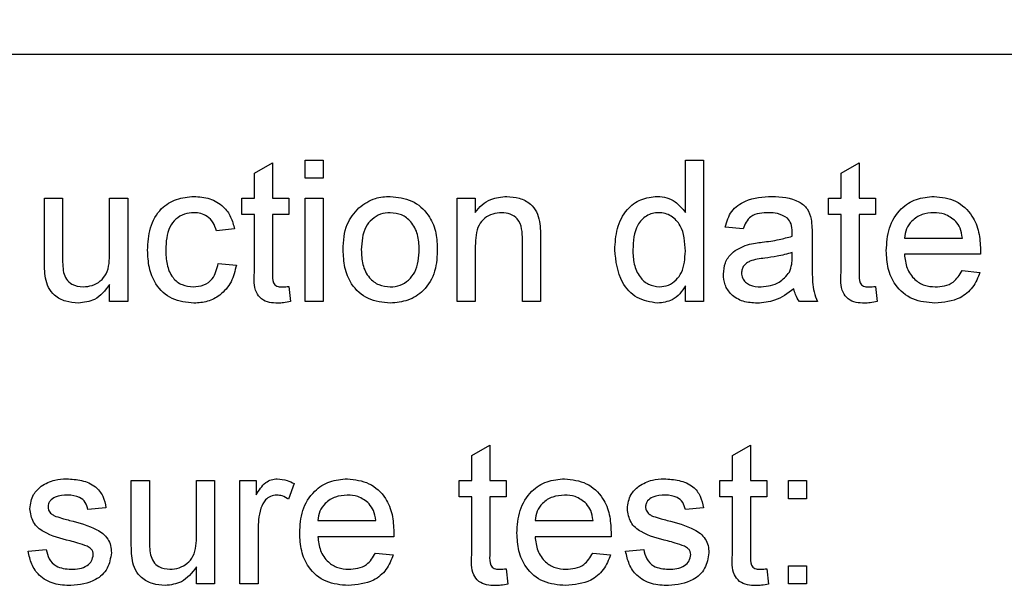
# Paper-space layout 'Blatt5' of a CAD drawing. Header units: millimetres. Extents: x 5 to 418, y 2 to 292.
# Tile 8 of 31: x 214.14 to 223.44, y 117.97 to 123.41. Entities that reach past the tile are written whole.
import ezdxf

# ---------------------------------------------------------------- set-up
doc = ezdxf.new("R2010")
doc.units = ezdxf.units.MM
doc.layers.add('SLD-0', color=7, linetype='Continuous')
doc.styles.add('SLDTEXTSTYLE0', font='TXT', dxfattribs={"width": 0.605})
doc.dimstyles.new('SLDDIMSTYLE6', dxfattribs={"dimtxt": 3.5, "dimasz": 3.302, "dimexe": 0, "dimexo": 0.0625, "dimgap": 0.875, "dimtad": 1, "dimlfac": 1.5, "dimrnd": 1e-09, "dimzin": 12, "dimdsep": 46, "dimtxsty": 'SLDTEXTSTYLE0', "dimsah": 1, "dimcen": 0.09, "dimadec": 0, "dimazin": 3, "dimtfac": 1, "dimtofl": 0, "dimtmove": 0, "dimatfit": 3, "dimfxl": 1, "dimfrac": 2, "dimtolj": 1, "dimtzin": 12, "dimarcsym": 0})

# ---------------------------------------------------------------- blocks, each defined once
blk = doc.blocks.new('_D_33')
at = {"layer": 'SLD-0'}
for p, q in [((149.3561, 124.8874), (149.3561, 82.7528)), ((248.6894, 110.4207), (248.6894, 82.7528)), ((149.3561, 83.7528), (248.6894, 83.7528))]:
    blk.add_line(p, q, dxfattribs=at)
for points in [[(149.3561, 83.7528), (152.6581, 83.2448), (152.6581, 84.2608)], [(248.6894, 83.7528), (245.3874, 84.2608), (245.3874, 83.2448)]]:
    blk.add_solid(points, dxfattribs=at)
at = {"layer": 'SLD-0', "insert": (195.0124, 88.2646), "char_height": 3.5, "attachment_point": 1, "style": 'SLDTEXTSTYLE0'}
blk.add_mtext('149', dxfattribs=at)

psp = doc.layouts.new('Blatt5')

# ---------------------------------------------------------------- linework, layer by layer
at = {"color": 7, "linetype": 'Continuous', "lineweight": 25}
for p, q in [((175.3561, 123.0874), (272.0228, 123.0874)), ((216.3561, 121.9656), (216.527, 122.0628)), ((216.527, 122.0628), (216.527, 121.7284)), ((216.8347, 121.9165), (216.8347, 122.0874)), ((216.8347, 122.0874), (217.0057, 122.0874)), ((217.0057, 122.0874), (217.0057, 121.9165)), ((220.4245, 122.0874), (220.5954, 122.0874)), ((220.4245, 121.5949), (220.4245, 122.0874)), ((220.5954, 122.0874), (220.5954, 120.7541)), ((221.8946, 121.9656), (222.0655, 122.0628)), ((222.0655, 122.0628), (222.0655, 121.7284)), ((216.3561, 121.7284), (216.3561, 121.9656)), ((217.0057, 121.9165), (216.8347, 121.9165)), ((221.8946, 121.7284), (221.8946, 121.9656)), ((214.3732, 121.1277), (214.3732, 121.7284)), ((214.3732, 121.7284), (214.5441, 121.7284)), ((214.5441, 121.7284), (214.5441, 121.1985)), ((214.9886, 121.2167), (214.9886, 121.7284)), ((214.9886, 121.7284), (215.1595, 121.7284)), ((215.1595, 121.7284), (215.1595, 120.7541)), ((216.2364, 121.5746), (216.2364, 121.7284)), ((216.2364, 121.7284), (216.3561, 121.7284)), ((216.527, 121.7284), (216.6809, 121.7284)), ((216.6809, 121.7284), (216.6809, 121.5746)), ((216.8347, 120.7541), (216.8347, 121.7284)), ((216.8347, 121.7284), (217.0057, 121.7284)), ((217.0057, 121.7284), (217.0057, 120.7541)), ((218.2706, 120.7541), (218.2706, 121.7284)), ((218.2706, 121.7284), (218.4416, 121.7284)), ((218.4416, 121.7284), (218.4416, 121.5925)), ((221.7749, 121.5746), (221.7749, 121.7284)), ((221.7749, 121.7284), (221.8946, 121.7284)), ((222.0655, 121.7284), (222.2194, 121.7284)), ((222.2194, 121.7284), (222.2194, 121.5746)), ((216.3561, 121.5746), (216.2364, 121.5746)), ((216.3561, 121.0278), (216.3561, 121.5746)), ((216.6809, 121.5746), (216.527, 121.5746)), ((216.527, 121.5746), (216.527, 121.0217)), ((221.8946, 121.5746), (221.7749, 121.5746)), ((221.8946, 121.0278), (221.8946, 121.5746)), ((222.2194, 121.5746), (222.0655, 121.5746)), ((222.0655, 121.5746), (222.0655, 121.0217)), ((216.1681, 121.4378), (215.9971, 121.4207)), ((220.9715, 121.4378), (220.8006, 121.4549)), ((218.886, 120.7541), (218.886, 121.3358)), ((219.057, 121.3502), (219.057, 120.7541)), ((221.6211, 121.3858), (221.6211, 121.1772)), ((222.4929, 121.3524), (223.0399, 121.3524)), ((218.4416, 121.2765), (218.4416, 120.7541)), ((221.4322, 121.1659), (221.433, 121.2156)), ((223.21, 121.1985), (222.4929, 121.1985)), ((216.0142, 121.113), (216.1852, 121.096)), ((223.038, 121.0447), (223.2055, 121.0276)), ((214.9886, 120.7541), (214.9886, 120.9133)), ((216.6809, 120.8951), (216.698, 120.7517)), ((220.4245, 120.7541), (220.4245, 120.9012)), ((222.2194, 120.8951), (222.2364, 120.7517)), ((215.1595, 120.7541), (214.9886, 120.7541)), ((217.0057, 120.7541), (216.8347, 120.7541)), ((218.4416, 120.7541), (218.2706, 120.7541)), ((219.057, 120.7541), (218.886, 120.7541)), ((220.5954, 120.7541), (220.4245, 120.7541)), ((221.6723, 120.7541), (221.5014, 120.7541)), ((218.4074, 119.2989), (218.5783, 119.3962)), ((218.5783, 119.3962), (218.5783, 119.0618)), ((220.8689, 119.2989), (221.0399, 119.3962)), ((221.0399, 119.3962), (221.0399, 119.0618)), ((218.4074, 119.0618), (218.4074, 119.2989)), ((220.8689, 119.0618), (220.8689, 119.2989)), ((215.1937, 118.4611), (215.1937, 119.0618)), ((215.1937, 119.0618), (215.3647, 119.0618)), ((215.3647, 119.0618), (215.3647, 118.5319)), ((215.8091, 118.55), (215.8091, 119.0618)), ((215.8091, 119.0618), (215.98, 119.0618)), ((215.98, 119.0618), (215.98, 118.0874)), ((216.2194, 118.0874), (216.2194, 119.0618)), ((216.2194, 119.0618), (216.3732, 119.0618)), ((216.3732, 119.0618), (216.3732, 118.9258)), ((216.7322, 119.0332), (216.6788, 118.885)), ((218.2877, 118.9079), (218.2877, 119.0618)), ((218.2877, 119.0618), (218.4074, 119.0618)), ((218.5783, 119.0618), (218.7322, 119.0618)), ((218.7322, 119.0618), (218.7322, 118.9079)), ((220.7493, 118.9079), (220.7493, 119.0618)), ((220.7493, 119.0618), (220.8689, 119.0618)), ((221.0399, 119.0618), (221.1937, 119.0618)), ((221.1937, 119.0618), (221.1937, 118.9079)), ((221.3988, 118.8908), (221.3988, 119.0618)), ((221.3988, 119.0618), (221.5698, 119.0618)), ((221.5698, 119.0618), (221.5698, 118.8908)), ((218.4074, 118.9079), (218.2877, 118.9079)), ((218.4074, 118.3612), (218.4074, 118.9079)), ((218.7322, 118.9079), (218.5783, 118.9079)), ((218.5783, 118.9079), (218.5783, 118.355)), ((220.8689, 118.9079), (220.7493, 118.9079)), ((220.8689, 118.3612), (220.8689, 118.9079)), ((221.1937, 118.9079), (221.0399, 118.9079)), ((221.0399, 118.9079), (221.0399, 118.355)), ((221.5698, 118.8908), (221.3988, 118.8908)), ((214.9544, 118.8054), (214.7835, 118.7883)), ((220.5954, 118.8054), (220.4245, 118.7883)), ((216.9544, 118.6857), (217.5014, 118.6857)), ((219.0057, 118.6857), (219.5527, 118.6857)), ((216.3903, 118.605), (216.3903, 118.0874)), ((217.6715, 118.5319), (216.9544, 118.5319)), ((219.7228, 118.5319), (219.0057, 118.5319)), ((214.2194, 118.3951), (214.3903, 118.4122)), ((217.4995, 118.378), (217.667, 118.3609)), ((219.5508, 118.378), (219.7183, 118.3609)), ((219.8604, 118.3951), (220.0313, 118.4122)), ((221.3988, 118.0874), (221.3988, 118.2583)), ((221.3988, 118.2583), (221.5698, 118.2583)), ((221.5698, 118.2583), (221.5698, 118.0874)), ((215.8091, 118.0874), (215.8091, 118.2466)), ((218.7322, 118.2284), (218.7493, 118.085)), ((221.1937, 118.2284), (221.2108, 118.085)), ((215.98, 118.0874), (215.8091, 118.0874)), ((216.3903, 118.0874), (216.2194, 118.0874)), ((221.5698, 118.0874), (221.3988, 118.0874))]:
    psp.add_line(p, q, dxfattribs=at)
for points, knots in [([(215.3476, 121.2375), (215.3519, 121.3083), (215.3606, 121.4495), (215.4568, 121.6316), (215.6182, 121.7291), (215.7292, 121.74), (215.7848, 121.7455)], [0, 0, 0, 0, 0.280838, 0.55968, 0.779579, 1, 1, 1, 1]), ([(215.7848, 121.7455), (215.8354, 121.7421), (215.9364, 121.7352), (216.061, 121.6601), (216.1387, 121.5534), (216.1583, 121.4764), (216.1681, 121.4378)], [0, 0, 0, 0, 0.280267, 0.559439, 0.779535, 1, 1, 1, 1]), ([(217.3403, 121.6384), (217.3909, 121.6735), (217.4813, 121.7362), (217.5905, 121.7427), (217.6387, 121.7455)], [0, 0, 0, 0, 0.559033, 1, 1, 1, 1]), ([(217.6387, 121.7455), (217.7088, 121.7379), (217.8487, 121.7225), (218.0011, 121.5857), (218.0739, 121.4194), (218.0797, 121.3098), (218.0826, 121.2549)], [0, 0, 0, 0, 0.279556, 0.5586, 0.778991, 1, 1, 1, 1]), ([(218.4416, 121.5925), (218.4616, 121.6182), (218.5016, 121.6697), (218.6028, 121.7331), (218.6869, 121.7408), (218.7383, 121.7455)], [0, 0, 0, 0, 0.280554, 0.560815, 1, 1, 1, 1]), ([(218.7383, 121.7455), (218.7781, 121.7423), (218.8575, 121.7357), (218.9601, 121.6845), (219.0241, 121.6011), (219.0401, 121.5404), (219.0481, 121.51)], [0, 0, 0, 0, 0.280216, 0.559971, 0.779636, 1, 1, 1, 1]), ([(219.7578, 121.2405), (219.7624, 121.3083), (219.7714, 121.4435), (219.856, 121.6189), (220.0011, 121.7276), (220.1078, 121.7396), (220.1611, 121.7455)], [0, 0, 0, 0, 0.280962, 0.56044, 0.780127, 1, 1, 1, 1]), ([(220.1611, 121.7455), (220.1908, 121.7434), (220.25, 121.739), (220.3472, 121.6909), (220.3952, 121.6313), (220.4245, 121.5949)], [0, 0, 0, 0, 0.280563, 0.560896, 1, 1, 1, 1]), ([(220.8006, 121.4549), (220.8162, 121.508), (220.8475, 121.6137), (221.0161, 121.7318), (221.1562, 121.7403), (221.2421, 121.7455)], [0, 0, 0, 0, 0.2804297, 0.5593032, 1, 1, 1, 1]), ([(221.2421, 121.7455), (221.3311, 121.7408), (221.4552, 121.7341), (221.583, 121.6321), (221.6028, 121.5653), (221.6128, 121.5319)], [0, 0, 0, 0, 0.5592531, 0.7791951, 1, 1, 1, 1]), ([(222.3219, 121.233), (222.3262, 121.3053), (222.3346, 121.4494), (222.4425, 121.6272), (222.6021, 121.7312), (222.7155, 121.7408), (222.7722, 121.7455)], [0, 0, 0, 0, 0.280748, 0.559775, 0.779666, 1, 1, 1, 1]), ([(222.7722, 121.7455), (222.843, 121.7373), (222.9843, 121.721), (223.1348, 121.5782), (223.2024, 121.4082), (223.208, 121.2977), (223.2108, 121.2423)], [0, 0, 0, 0, 0.279366, 0.558398, 0.778885, 1, 1, 1, 1]), ([(217.1937, 121.2413), (217.1976, 121.325), (217.2044, 121.4742), (217.2989, 121.5883), (217.3403, 121.6384)], [0, 0, 0, 0, 0.560963, 1, 1, 1, 1]), ([(215.7859, 121.5917), (215.7547, 121.5891), (215.6924, 121.5841), (215.6106, 121.5341), (215.5274, 121.4238), (215.5222, 121.317), (215.5185, 121.2421)], [0, 0, 0, 0, 0.187089, 0.37388, 0.56073, 1, 1, 1, 1]), ([(215.9971, 121.4207), (215.9886, 121.4472), (215.9716, 121.5), (215.9163, 121.5568), (215.8511, 121.5876), (215.8076, 121.5903), (215.7859, 121.5917)], [0, 0, 0, 0, 0.280213, 0.559476, 0.779649, 1, 1, 1, 1]), ([(217.6387, 121.5917), (217.6074, 121.589), (217.5447, 121.5835), (217.463, 121.5328), (217.3766, 121.4245), (217.3696, 121.3171), (217.3647, 121.2418)], [0, 0, 0, 0, 0.187137, 0.374025, 0.561097, 1, 1, 1, 1]), ([(217.9117, 121.2469), (217.9096, 121.2933), (217.9055, 121.3859), (217.8453, 121.504), (217.7481, 121.5798), (217.6751, 121.5877), (217.6387, 121.5917)], [0, 0, 0, 0, 0.281064, 0.560316, 0.780174, 1, 1, 1, 1]), ([(218.6908, 121.5917), (218.6622, 121.5893), (218.605, 121.5846), (218.5276, 121.5436), (218.4459, 121.4452), (218.4434, 121.3461), (218.4416, 121.2765)], [0, 0, 0, 0, 0.187273, 0.374362, 0.56054, 1, 1, 1, 1]), ([(218.886, 121.3358), (218.8858, 121.3703), (218.8852, 121.4389), (218.8502, 121.5334), (218.7721, 121.5844), (218.7179, 121.5893), (218.6908, 121.5917)], [0, 0, 0, 0, 0.28168, 0.559785, 0.779587, 1, 1, 1, 1]), ([(219.0481, 121.51), (219.0513, 121.4802), (219.0569, 121.4271), (219.0569, 121.3737), (219.057, 121.3502)], [0, 0, 0, 0, 0.559791, 1, 1, 1, 1]), ([(220.1723, 121.5917), (220.1523, 121.5902), (220.1122, 121.5874), (220.0383, 121.5543), (219.9387, 121.4467), (219.9328, 121.3231), (219.9288, 121.2407)], [0, 0, 0, 0, 0.125718, 0.25135, 0.501025, 1, 1, 1, 1]), ([(220.4245, 121.2279), (220.4202, 121.3132), (220.4138, 121.4411), (220.3107, 121.5521), (220.2347, 121.5872), (220.1931, 121.5902), (220.1723, 121.5917)], [0, 0, 0, 0, 0.4989652, 0.7486843, 0.8742808, 1, 1, 1, 1]), ([(221.2113, 121.5917), (221.1822, 121.5908), (221.1241, 121.5889), (221.0433, 121.5633), (220.9939, 121.503), (220.979, 121.4596), (220.9715, 121.4378)], [0, 0, 0, 0, 0.2808547, 0.5597509, 0.7794996, 1, 1, 1, 1]), ([(221.389, 121.5401), (221.3581, 121.5579), (221.3029, 121.5898), (221.2394, 121.5911), (221.2113, 121.5917)], [0, 0, 0, 0, 0.557871, 1, 1, 1, 1]), ([(221.433, 121.4093), (221.4324, 121.4366), (221.4314, 121.4852), (221.4019, 121.5234), (221.389, 121.5401)], [0, 0, 0, 0, 0.561903, 1, 1, 1, 1]), ([(221.6128, 121.5319), (221.6157, 121.5047), (221.621, 121.4561), (221.6211, 121.4073), (221.6211, 121.3858)], [0, 0, 0, 0, 0.5598174, 1, 1, 1, 1]), ([(222.7714, 121.5917), (222.7333, 121.5885), (222.657, 121.5821), (222.5651, 121.5229), (222.5067, 121.4416), (222.4975, 121.3821), (222.4929, 121.3524)], [0, 0, 0, 0, 0.28019, 0.559728, 0.779642, 1, 1, 1, 1]), ([(222.9771, 121.51), (222.9431, 121.5368), (222.8823, 121.585), (222.8054, 121.5896), (222.7714, 121.5917)], [0, 0, 0, 0, 0.558512, 1, 1, 1, 1]), ([(223.0399, 121.3524), (223.0354, 121.3849), (223.0275, 121.4429), (222.9925, 121.4895), (222.9771, 121.51)], [0, 0, 0, 0, 0.560674, 1, 1, 1, 1]), ([(221.4322, 121.3695), (221.4324, 121.3769), (221.4326, 121.3902), (221.4329, 121.4034), (221.433, 121.4093)], [0, 0, 0, 0, 0.560023, 1, 1, 1, 1]), ([(221.1504, 121.3134), (221.2038, 121.3201), (221.2991, 121.3321), (221.3916, 121.3581), (221.4322, 121.3695)], [0, 0, 0, 0, 0.560185, 1, 1, 1, 1]), ([(215.7851, 120.737), (215.7142, 120.7444), (215.5728, 120.7591), (215.4214, 120.9013), (215.3553, 121.0718), (215.3501, 121.1822), (215.3476, 121.2375)], [0, 0, 0, 0, 0.279595, 0.558341, 0.778834, 1, 1, 1, 1]), ([(215.5185, 121.2421), (215.5202, 121.1958), (215.5236, 121.1036), (215.572, 120.9798), (215.6696, 120.9021), (215.7427, 120.8946), (215.7792, 120.8908)], [0, 0, 0, 0, 0.281276, 0.560536, 0.78011, 1, 1, 1, 1]), ([(217.6387, 120.737), (217.5672, 120.7446), (217.4243, 120.7597), (217.2691, 120.9011), (217.2019, 121.0737), (217.1964, 121.1853), (217.1937, 121.2413)], [0, 0, 0, 0, 0.279616, 0.558371, 0.778858, 1, 1, 1, 1]), ([(217.3647, 121.2418), (217.3667, 121.1948), (217.3708, 121.101), (217.4283, 120.9792), (217.5278, 120.9028), (217.6017, 120.8948), (217.6387, 120.8908)], [0, 0, 0, 0, 0.281129, 0.560384, 0.780159, 1, 1, 1, 1]), ([(218.0826, 121.2549), (218.0802, 121.1822), (218.0754, 121.0375), (217.9713, 120.8551), (217.8088, 120.754), (217.6954, 120.7427), (217.6387, 120.737)], [0, 0, 0, 0, 0.281033, 0.559513, 0.779602, 1, 1, 1, 1]), ([(217.6387, 120.8908), (217.6703, 120.8936), (217.7336, 120.8992), (217.8151, 120.9522), (217.9008, 121.0624), (217.9072, 121.1708), (217.9117, 121.2469)], [0, 0, 0, 0, 0.187044, 0.373945, 0.560983, 1, 1, 1, 1]), ([(220.1619, 120.737), (220.0948, 120.748), (219.9603, 120.77), (219.7878, 120.9599), (219.7692, 121.1341), (219.7578, 121.2405)], [0, 0, 0, 0, 0.279615, 0.559901, 1, 1, 1, 1]), ([(219.9288, 121.2407), (219.9305, 121.1956), (219.9341, 121.1057), (219.9846, 120.9881), (220.0732, 120.9065), (220.144, 120.896), (220.1793, 120.8908)], [0, 0, 0, 0, 0.281206, 0.560839, 0.780812, 1, 1, 1, 1]), ([(220.1793, 120.8908), (220.2085, 120.894), (220.267, 120.9003), (220.34, 120.9531), (220.4151, 121.0577), (220.4206, 121.1577), (220.4245, 121.2279)], [0, 0, 0, 0, 0.186719, 0.373542, 0.560525, 1, 1, 1, 1]), ([(220.7835, 121.0124), (220.7872, 121.0483), (220.7946, 121.1203), (220.8696, 121.2321), (220.9568, 121.2673), (221.01, 121.2888)], [0, 0, 0, 0, 0.280458, 0.560983, 1, 1, 1, 1]), ([(221.01, 121.2888), (221.036, 121.2945), (221.0825, 121.3048), (221.1297, 121.3108), (221.1504, 121.3134)], [0, 0, 0, 0, 0.559918, 1, 1, 1, 1]), ([(222.7813, 120.737), (222.7093, 120.7435), (222.5654, 120.7564), (222.4045, 120.8925), (222.3307, 121.0642), (222.3249, 121.1767), (222.3219, 121.233)], [0, 0, 0, 0, 0.2799521, 0.5586609, 0.7789943, 1, 1, 1, 1]), ([(223.2108, 121.2423), (223.2107, 121.2341), (223.2105, 121.2195), (223.2102, 121.2049), (223.21, 121.1985)], [0, 0, 0, 0, 0.559999, 1, 1, 1, 1]), ([(214.5441, 121.1985), (214.544, 121.1665), (214.5438, 121.1093), (214.5509, 121.0525), (214.554, 121.0276)], [0, 0, 0, 0, 0.560241, 1, 1, 1, 1]), ([(214.7383, 120.8908), (214.7675, 120.8938), (214.8258, 120.8996), (214.9043, 120.9427), (214.9865, 121.0443), (214.9877, 121.1456), (214.9886, 121.2167)], [0, 0, 0, 0, 0.1871115, 0.3742532, 0.5608343, 1, 1, 1, 1]), ([(221.1758, 121.1625), (221.1271, 121.1573), (221.0662, 121.1509), (221.0016, 121.1165), (220.9756, 121.0908), (220.9578, 121.0582), (220.9555, 121.0341), (220.9544, 121.022)], [0, 0, 0, 0, 0.50028, 0.625326, 0.750269, 0.875147, 1, 1, 1, 1]), ([(221.433, 121.2156), (221.3857, 121.2023), (221.3012, 121.1787), (221.2141, 121.1674), (221.1758, 121.1625)], [0, 0, 0, 0, 0.55976, 1, 1, 1, 1]), ([(221.4069, 121.0308), (221.4157, 121.0553), (221.4315, 121.099), (221.432, 121.1455), (221.4322, 121.1659)], [0, 0, 0, 0, 0.558995, 1, 1, 1, 1]), ([(221.6211, 121.1772), (221.6213, 121.1284), (221.6216, 121.0481), (221.6251, 120.9365), (221.6361, 120.8418), (221.6603, 120.7833), (221.6723, 120.7541)], [0, 0, 0, 0, 0.340206, 0.560339, 0.780175, 1, 1, 1, 1]), ([(222.4929, 121.1985), (222.4981, 121.1543), (222.5087, 121.0663), (222.5801, 120.9606), (222.6795, 120.8996), (222.7492, 120.8938), (222.784, 120.8908)], [0, 0, 0, 0, 0.280633, 0.559687, 0.779661, 1, 1, 1, 1]), ([(214.3828, 120.9744), (214.3794, 121.0029), (214.3732, 121.0539), (214.3732, 121.1052), (214.3732, 121.1277)], [0, 0, 0, 0, 0.559839, 1, 1, 1, 1]), ([(215.7792, 120.8908), (215.8126, 120.894), (215.8794, 120.9003), (215.9813, 120.9753), (216.0017, 121.0608), (216.0142, 121.113)], [0, 0, 0, 0, 0.280899, 0.560906, 1, 1, 1, 1]), ([(216.1852, 121.096), (216.1726, 121.0418), (216.1474, 120.9338), (216.0433, 120.8138), (215.9154, 120.7464), (215.8285, 120.7401), (215.7851, 120.737)], [0, 0, 0, 0, 0.280202, 0.55951, 0.779586, 1, 1, 1, 1]), ([(222.784, 120.8908), (222.8134, 120.8925), (222.8723, 120.8959), (222.9731, 120.9381), (223.0134, 121.0043), (223.038, 121.0447)], [0, 0, 0, 0, 0.281282, 0.561906, 1, 1, 1, 1]), ([(214.6924, 120.737), (214.6526, 120.7406), (214.573, 120.7478), (214.4714, 120.8003), (214.4061, 120.8829), (214.3906, 120.9439), (214.3828, 120.9744)], [0, 0, 0, 0, 0.280286, 0.560186, 0.779607, 1, 1, 1, 1]), ([(214.554, 121.0276), (214.5616, 121.0055), (214.5767, 120.9612), (214.641, 120.9024), (214.7015, 120.8952), (214.7383, 120.8908)], [0, 0, 0, 0, 0.280864, 0.561194, 1, 1, 1, 1]), ([(216.5775, 120.737), (216.5506, 120.7379), (216.497, 120.7399), (216.4199, 120.7709), (216.3462, 120.8687), (216.352, 120.9621), (216.3561, 121.0278)], [0, 0, 0, 0, 0.1874327, 0.3738211, 0.5594622, 1, 1, 1, 1]), ([(216.527, 121.0217), (216.5249, 120.9896), (216.5222, 120.9494), (216.5487, 120.9106), (216.5746, 120.8925), (216.5982, 120.8915), (216.6139, 120.8908)], [0, 0, 0, 0, 0.499596, 0.625239, 0.750354, 1, 1, 1, 1]), ([(221.1024, 120.737), (221.0578, 120.7395), (220.9688, 120.7446), (220.8582, 120.8094), (220.7926, 120.9073), (220.7865, 120.9773), (220.7835, 121.0124)], [0, 0, 0, 0, 0.280815, 0.55969, 0.779696, 1, 1, 1, 1]), ([(220.9544, 121.022), (220.9562, 121.006), (220.9598, 120.974), (220.99, 120.9348), (221.0488, 120.8964), (221.1032, 120.8931), (221.1414, 120.8908)], [0, 0, 0, 0, 0.186565, 0.373467, 0.560613, 1, 1, 1, 1]), ([(221.1414, 120.8908), (221.2015, 120.8983), (221.309, 120.9115), (221.3769, 120.9943), (221.4069, 121.0308)], [0, 0, 0, 0, 0.559758, 1, 1, 1, 1]), ([(222.116, 120.737), (222.0891, 120.7379), (222.0355, 120.7399), (221.9584, 120.7709), (221.8847, 120.8687), (221.8905, 120.9621), (221.8946, 121.0278)], [0, 0, 0, 0, 0.1874327, 0.3738211, 0.5594622, 1, 1, 1, 1]), ([(222.0655, 121.0217), (222.0634, 120.9896), (222.0606, 120.9494), (222.0872, 120.9106), (222.113, 120.8925), (222.1366, 120.8915), (222.1523, 120.8908)], [0, 0, 0, 0, 0.499596, 0.625239, 0.750354, 1, 1, 1, 1]), ([(223.2055, 121.0276), (223.1863, 120.979), (223.1479, 120.882), (222.9987, 120.7577), (222.8637, 120.7448), (222.7813, 120.737)], [0, 0, 0, 0, 0.2806132, 0.5608329, 1, 1, 1, 1]), ([(214.9886, 120.9133), (214.9458, 120.8577), (214.8694, 120.7584), (214.7465, 120.7435), (214.6924, 120.737)], [0, 0, 0, 0, 0.559466, 1, 1, 1, 1]), ([(216.6139, 120.8908), (216.6264, 120.8912), (216.6488, 120.8919), (216.6711, 120.8941), (216.6809, 120.8951)], [0, 0, 0, 0, 0.5599652, 1, 1, 1, 1]), ([(220.4245, 120.9012), (220.4084, 120.8754), (220.3761, 120.8237), (220.2893, 120.7525), (220.2102, 120.7429), (220.1619, 120.737)], [0, 0, 0, 0, 0.281116, 0.561725, 1, 1, 1, 1]), ([(221.4501, 120.8737), (221.3918, 120.8303), (221.2876, 120.7527), (221.159, 120.7418), (221.1024, 120.737)], [0, 0, 0, 0, 0.559971, 1, 1, 1, 1]), ([(221.5014, 120.7541), (221.4878, 120.7748), (221.4636, 120.8117), (221.4542, 120.8548), (221.4501, 120.8737)], [0, 0, 0, 0, 0.559697, 1, 1, 1, 1]), ([(222.1523, 120.8908), (222.1649, 120.8912), (222.1873, 120.8919), (222.2095, 120.8941), (222.2194, 120.8951)], [0, 0, 0, 0, 0.5599652, 1, 1, 1, 1]), ([(216.698, 120.7517), (216.6757, 120.7472), (216.6359, 120.7393), (216.5954, 120.7377), (216.5775, 120.737)], [0, 0, 0, 0, 0.560078, 1, 1, 1, 1]), ([(222.2364, 120.7517), (222.2142, 120.7472), (222.1744, 120.7393), (222.1338, 120.7377), (222.116, 120.737)], [0, 0, 0, 0, 0.560078, 1, 1, 1, 1]), ([(214.2364, 118.7963), (214.2428, 118.8435), (214.2543, 118.9279), (214.3162, 118.9852), (214.3436, 119.0105)], [0, 0, 0, 0, 0.558927, 1, 1, 1, 1]), ([(214.3436, 119.0105), (214.3854, 119.0329), (214.4603, 119.0729), (214.5448, 119.077), (214.5821, 119.0789)], [0, 0, 0, 0, 0.558938, 1, 1, 1, 1]), ([(214.5821, 119.0789), (214.6299, 119.076), (214.7255, 119.0702), (214.8536, 119.0182), (214.9321, 118.9169), (214.947, 118.8426), (214.9544, 118.8054)], [0, 0, 0, 0, 0.2807369, 0.5604275, 0.7794497, 1, 1, 1, 1]), ([(216.3732, 118.9258), (216.3988, 118.9693), (216.4344, 119.0298), (216.5139, 119.0737), (216.5527, 119.0771), (216.5722, 119.0789)], [0, 0, 0, 0, 0.559599, 0.779772, 1, 1, 1, 1]), ([(216.5722, 119.0789), (216.6037, 119.0758), (216.66, 119.0704), (216.7101, 119.0446), (216.7322, 119.0332)], [0, 0, 0, 0, 0.559546, 1, 1, 1, 1]), ([(216.7835, 118.5663), (216.7877, 118.6386), (216.7961, 118.7828), (216.904, 118.9606), (217.0637, 119.0646), (217.177, 119.0741), (217.2338, 119.0789)], [0, 0, 0, 0, 0.280748, 0.559775, 0.779666, 1, 1, 1, 1]), ([(217.2338, 119.0789), (217.3045, 119.0707), (217.4459, 119.0543), (217.5964, 118.9115), (217.6639, 118.7416), (217.6695, 118.631), (217.6723, 118.5757)], [0, 0, 0, 0, 0.279366, 0.558398, 0.778885, 1, 1, 1, 1]), ([(218.8347, 118.5663), (218.839, 118.6386), (218.8474, 118.7828), (218.9553, 118.9606), (219.1149, 119.0646), (219.2283, 119.0741), (219.2851, 119.0789)], [0, 0, 0, 0, 0.280748, 0.559775, 0.779666, 1, 1, 1, 1]), ([(219.2851, 119.0789), (219.3558, 119.0707), (219.4971, 119.0543), (219.6477, 118.9115), (219.7152, 118.7416), (219.7208, 118.631), (219.7236, 118.5757)], [0, 0, 0, 0, 0.279366, 0.558398, 0.778885, 1, 1, 1, 1]), ([(219.8775, 118.7963), (219.8839, 118.8435), (219.8953, 118.9279), (219.9573, 118.9852), (219.9846, 119.0105)], [0, 0, 0, 0, 0.558927, 1, 1, 1, 1]), ([(219.9846, 119.0105), (220.0264, 119.0329), (220.1013, 119.0729), (220.1858, 119.077), (220.2231, 119.0789)], [0, 0, 0, 0, 0.5589377, 1, 1, 1, 1]), ([(220.2231, 119.0789), (220.271, 119.076), (220.3665, 119.0702), (220.4946, 119.0182), (220.5732, 118.9169), (220.588, 118.8426), (220.5954, 118.8054)], [0, 0, 0, 0, 0.280737, 0.560427, 0.77945, 1, 1, 1, 1]), ([(214.5946, 118.925), (214.5532, 118.9241), (214.4911, 118.9226), (214.4322, 118.8791), (214.4102, 118.8442), (214.4083, 118.8238), (214.4074, 118.8136)], [0, 0, 0, 0, 0.49977, 0.749095, 0.874592, 1, 1, 1, 1]), ([(214.7835, 118.7883), (214.7773, 118.8118), (214.7651, 118.8588), (214.6956, 118.918), (214.6329, 118.9224), (214.5946, 118.925)], [0, 0, 0, 0, 0.2803044, 0.560237, 1, 1, 1, 1]), ([(216.5655, 118.925), (216.5461, 118.9226), (216.5072, 118.9179), (216.4487, 118.8751), (216.4288, 118.8286), (216.4167, 118.8003)], [0, 0, 0, 0, 0.2803051, 0.5609106, 1, 1, 1, 1]), ([(216.6788, 118.885), (216.6593, 118.8974), (216.6244, 118.9195), (216.5835, 118.9233), (216.5655, 118.925)], [0, 0, 0, 0, 0.560116, 1, 1, 1, 1]), ([(217.233, 118.925), (217.1948, 118.9218), (217.1186, 118.9155), (217.0267, 118.8562), (216.9682, 118.7749), (216.959, 118.7155), (216.9544, 118.6857)], [0, 0, 0, 0, 0.28019, 0.559728, 0.779642, 1, 1, 1, 1]), ([(217.4386, 118.8433), (217.4047, 118.8702), (217.3438, 118.9183), (217.2669, 118.923), (217.233, 118.925)], [0, 0, 0, 0, 0.558512, 1, 1, 1, 1]), ([(219.2843, 118.925), (219.2461, 118.9218), (219.1699, 118.9155), (219.078, 118.8562), (219.0195, 118.7749), (219.0103, 118.7155), (219.0057, 118.6857)], [0, 0, 0, 0, 0.28019, 0.559728, 0.779642, 1, 1, 1, 1]), ([(219.4899, 118.8433), (219.4559, 118.8702), (219.3951, 118.9183), (219.3182, 118.923), (219.2843, 118.925)], [0, 0, 0, 0, 0.558512, 1, 1, 1, 1]), ([(220.2356, 118.925), (220.1942, 118.9241), (220.1321, 118.9226), (220.0732, 118.8791), (220.0512, 118.8442), (220.0494, 118.8238), (220.0484, 118.8136)], [0, 0, 0, 0, 0.4997698, 0.7490947, 0.8745923, 1, 1, 1, 1]), ([(220.4245, 118.7883), (220.4184, 118.8118), (220.4062, 118.8588), (220.3366, 118.918), (220.2739, 118.9224), (220.2356, 118.925)], [0, 0, 0, 0, 0.280304, 0.560237, 1, 1, 1, 1]), ([(214.4074, 118.8136), (214.4084, 118.8033), (214.4102, 118.7847), (214.4207, 118.7694), (214.4253, 118.7626)], [0, 0, 0, 0, 0.559236, 1, 1, 1, 1]), ([(217.5014, 118.6857), (217.497, 118.7182), (217.489, 118.7763), (217.454, 118.8228), (217.4386, 118.8433)], [0, 0, 0, 0, 0.560674, 1, 1, 1, 1]), ([(219.5527, 118.6857), (219.5482, 118.7182), (219.5403, 118.7763), (219.5053, 118.8228), (219.4899, 118.8433)], [0, 0, 0, 0, 0.560674, 1, 1, 1, 1]), ([(220.0484, 118.8136), (220.0494, 118.8033), (220.0512, 118.7847), (220.0617, 118.7694), (220.0663, 118.7626)], [0, 0, 0, 0, 0.559236, 1, 1, 1, 1]), ([(214.6157, 118.4915), (214.529, 118.5136), (214.4206, 118.5411), (214.3101, 118.6156), (214.2525, 118.6851), (214.2429, 118.7519), (214.2364, 118.7963)], [0, 0, 0, 0, 0.501321, 0.626592, 0.751817, 1, 1, 1, 1]), ([(214.4253, 118.7626), (214.4345, 118.7534), (214.4509, 118.7369), (214.4722, 118.7277), (214.4816, 118.7236)], [0, 0, 0, 0, 0.559084, 1, 1, 1, 1]), ([(214.4816, 118.7236), (214.5057, 118.7163), (214.5486, 118.7032), (214.5919, 118.6914), (214.6109, 118.6862)], [0, 0, 0, 0, 0.559965, 1, 1, 1, 1]), ([(216.4167, 118.8003), (216.4081, 118.7643), (216.3926, 118.7001), (216.391, 118.6341), (216.3903, 118.605)], [0, 0, 0, 0, 0.559888, 1, 1, 1, 1]), ([(220.2567, 118.4915), (220.17, 118.5136), (220.0616, 118.5411), (219.9511, 118.6156), (219.8935, 118.6851), (219.8839, 118.7519), (219.8775, 118.7963)], [0, 0, 0, 0, 0.501321, 0.626592, 0.751817, 1, 1, 1, 1]), ([(220.0663, 118.7626), (220.0755, 118.7534), (220.092, 118.7369), (220.1133, 118.7277), (220.1227, 118.7236)], [0, 0, 0, 0, 0.559084, 1, 1, 1, 1]), ([(220.1227, 118.7236), (220.1467, 118.7163), (220.1896, 118.7032), (220.2329, 118.6914), (220.2519, 118.6862)], [0, 0, 0, 0, 0.559965, 1, 1, 1, 1]), ([(214.6109, 118.6862), (214.6996, 118.6635), (214.8105, 118.635), (214.9275, 118.5633), (214.9736, 118.512), (215.0017, 118.4484), (215.0043, 118.4029), (215.0057, 118.3801)], [0, 0, 0, 0, 0.500446, 0.625396, 0.750274, 0.875069, 1, 1, 1, 1]), ([(220.2519, 118.6862), (220.3407, 118.6635), (220.4515, 118.635), (220.5685, 118.5633), (220.6146, 118.512), (220.6427, 118.4484), (220.6454, 118.4029), (220.6467, 118.3801)], [0, 0, 0, 0, 0.500446, 0.625396, 0.750274, 0.875069, 1, 1, 1, 1]), ([(215.3647, 118.5319), (215.3645, 118.4998), (215.3643, 118.4426), (215.3714, 118.3859), (215.3745, 118.3609)], [0, 0, 0, 0, 0.560241, 1, 1, 1, 1]), ([(215.5588, 118.2242), (215.588, 118.2271), (215.6463, 118.2329), (215.7248, 118.276), (215.807, 118.3776), (215.8082, 118.4789), (215.8091, 118.55)], [0, 0, 0, 0, 0.187111, 0.374253, 0.560834, 1, 1, 1, 1]), ([(217.2429, 118.0703), (217.1708, 118.0768), (217.027, 118.0897), (216.8661, 118.2259), (216.7923, 118.3976), (216.7864, 118.51), (216.7835, 118.5663)], [0, 0, 0, 0, 0.279952, 0.558661, 0.778994, 1, 1, 1, 1]), ([(216.9544, 118.5319), (216.9597, 118.4877), (216.9702, 118.3996), (217.0417, 118.294), (217.1411, 118.2329), (217.2107, 118.2271), (217.2455, 118.2242)], [0, 0, 0, 0, 0.2806334, 0.5596873, 0.7796605, 1, 1, 1, 1]), ([(217.6723, 118.5757), (217.6722, 118.5675), (217.672, 118.5529), (217.6717, 118.5383), (217.6715, 118.5319)], [0, 0, 0, 0, 0.559999, 1, 1, 1, 1]), ([(219.2941, 118.0703), (219.2221, 118.0768), (219.0782, 118.0897), (218.9173, 118.2259), (218.8436, 118.3976), (218.8377, 118.51), (218.8347, 118.5663)], [0, 0, 0, 0, 0.279952, 0.558661, 0.778994, 1, 1, 1, 1]), ([(219.0057, 118.5319), (219.011, 118.4877), (219.0215, 118.3996), (219.0929, 118.294), (219.1924, 118.2329), (219.262, 118.2271), (219.2968, 118.2242)], [0, 0, 0, 0, 0.280633, 0.559687, 0.779661, 1, 1, 1, 1]), ([(219.7236, 118.5757), (219.7235, 118.5675), (219.7233, 118.5529), (219.723, 118.5383), (219.7228, 118.5319)], [0, 0, 0, 0, 0.559999, 1, 1, 1, 1]), ([(214.7762, 118.4416), (214.7468, 118.4524), (214.6941, 118.4718), (214.6397, 118.4855), (214.6157, 118.4915)], [0, 0, 0, 0, 0.559788, 1, 1, 1, 1]), ([(214.8347, 118.3628), (214.8337, 118.3725), (214.8316, 118.3919), (214.8112, 118.4214), (214.7895, 118.4339), (214.7762, 118.4416)], [0, 0, 0, 0, 0.279757, 0.5598387, 1, 1, 1, 1]), ([(215.2033, 118.3078), (215.1999, 118.3363), (215.1937, 118.3872), (215.1937, 118.4385), (215.1937, 118.4611)], [0, 0, 0, 0, 0.559839, 1, 1, 1, 1]), ([(220.4173, 118.4416), (220.3878, 118.4524), (220.3351, 118.4718), (220.2807, 118.4855), (220.2567, 118.4915)], [0, 0, 0, 0, 0.559788, 1, 1, 1, 1]), ([(220.4758, 118.3628), (220.4747, 118.3725), (220.4726, 118.3919), (220.4522, 118.4214), (220.4305, 118.4339), (220.4173, 118.4416)], [0, 0, 0, 0, 0.279757, 0.559839, 1, 1, 1, 1]), ([(214.624, 118.0703), (214.57, 118.0729), (214.4624, 118.0779), (214.3243, 118.152), (214.2471, 118.2711), (214.2286, 118.3537), (214.2194, 118.3951)], [0, 0, 0, 0, 0.280739, 0.559297, 0.779311, 1, 1, 1, 1]), ([(214.3903, 118.4122), (214.3972, 118.3815), (214.4108, 118.3201), (214.4938, 118.2353), (214.5758, 118.2284), (214.6259, 118.2242)], [0, 0, 0, 0, 0.281314, 0.561069, 1, 1, 1, 1]), ([(215.0057, 118.3801), (214.9974, 118.329), (214.981, 118.2265), (214.8379, 118.0935), (214.7051, 118.0791), (214.624, 118.0703)], [0, 0, 0, 0, 0.279926, 0.5600378, 1, 1, 1, 1]), ([(214.6259, 118.2242), (214.652, 118.2251), (214.7042, 118.227), (214.7734, 118.2527), (214.8241, 118.3013), (214.8312, 118.3423), (214.8347, 118.3628)], [0, 0, 0, 0, 0.281188, 0.560952, 0.781095, 1, 1, 1, 1]), ([(215.3745, 118.3609), (215.3821, 118.3388), (215.3972, 118.2946), (215.4616, 118.2357), (215.522, 118.2285), (215.5588, 118.2242)], [0, 0, 0, 0, 0.2808637, 0.561194, 1, 1, 1, 1]), ([(217.667, 118.3609), (217.6478, 118.3124), (217.6094, 118.2154), (217.4602, 118.091), (217.3252, 118.0782), (217.2429, 118.0703)], [0, 0, 0, 0, 0.280613, 0.560833, 1, 1, 1, 1]), ([(217.2455, 118.2242), (217.275, 118.2259), (217.3338, 118.2293), (217.4346, 118.2714), (217.475, 118.3377), (217.4995, 118.378)], [0, 0, 0, 0, 0.281282, 0.561906, 1, 1, 1, 1]), ([(218.6288, 118.0703), (218.6019, 118.0713), (218.5483, 118.0732), (218.4712, 118.1043), (218.3975, 118.202), (218.4033, 118.2954), (218.4074, 118.3612)], [0, 0, 0, 0, 0.187433, 0.373821, 0.559462, 1, 1, 1, 1]), ([(218.5783, 118.355), (218.5762, 118.3229), (218.5735, 118.2827), (218.6, 118.2439), (218.6259, 118.2258), (218.6494, 118.2248), (218.6651, 118.2242)], [0, 0, 0, 0, 0.499596, 0.625239, 0.750354, 1, 1, 1, 1]), ([(219.7183, 118.3609), (219.6991, 118.3124), (219.6607, 118.2154), (219.5115, 118.091), (219.3765, 118.0782), (219.2941, 118.0703)], [0, 0, 0, 0, 0.280613, 0.560833, 1, 1, 1, 1]), ([(219.2968, 118.2242), (219.3263, 118.2259), (219.3851, 118.2293), (219.4859, 118.2714), (219.5262, 118.3377), (219.5508, 118.378)], [0, 0, 0, 0, 0.281282, 0.561906, 1, 1, 1, 1]), ([(220.265, 118.0703), (220.211, 118.0729), (220.1034, 118.0779), (219.9653, 118.152), (219.8882, 118.2711), (219.8697, 118.3537), (219.8604, 118.3951)], [0, 0, 0, 0, 0.2807392, 0.5592969, 0.7793109, 1, 1, 1, 1]), ([(220.0313, 118.4122), (220.0382, 118.3815), (220.0519, 118.3201), (220.1348, 118.2353), (220.2168, 118.2284), (220.2669, 118.2242)], [0, 0, 0, 0, 0.281314, 0.561069, 1, 1, 1, 1]), ([(220.6467, 118.3801), (220.6385, 118.329), (220.622, 118.2265), (220.4789, 118.0935), (220.3462, 118.0791), (220.265, 118.0703)], [0, 0, 0, 0, 0.279926, 0.560038, 1, 1, 1, 1]), ([(220.2669, 118.2242), (220.293, 118.2251), (220.3452, 118.227), (220.4144, 118.2527), (220.4651, 118.3013), (220.4722, 118.3423), (220.4758, 118.3628)], [0, 0, 0, 0, 0.281188, 0.560952, 0.781095, 1, 1, 1, 1]), ([(221.0903, 118.0703), (221.0635, 118.0713), (221.0098, 118.0732), (220.9327, 118.1043), (220.859, 118.202), (220.8648, 118.2954), (220.8689, 118.3612)], [0, 0, 0, 0, 0.187433, 0.373821, 0.559462, 1, 1, 1, 1]), ([(221.0399, 118.355), (221.0377, 118.3229), (221.035, 118.2827), (221.0615, 118.2439), (221.0874, 118.2258), (221.111, 118.2248), (221.1267, 118.2242)], [0, 0, 0, 0, 0.499596, 0.625239, 0.750354, 1, 1, 1, 1]), ([(215.5129, 118.0703), (215.4731, 118.0739), (215.3935, 118.0811), (215.2919, 118.1337), (215.2266, 118.2162), (215.2111, 118.2772), (215.2033, 118.3078)], [0, 0, 0, 0, 0.280286, 0.560186, 0.779607, 1, 1, 1, 1]), ([(215.8091, 118.2466), (215.7664, 118.191), (215.6899, 118.0918), (215.567, 118.0769), (215.5129, 118.0703)], [0, 0, 0, 0, 0.559466, 1, 1, 1, 1]), ([(218.6651, 118.2242), (218.6777, 118.2245), (218.7001, 118.2252), (218.7224, 118.2275), (218.7322, 118.2284)], [0, 0, 0, 0, 0.559965, 1, 1, 1, 1]), ([(221.1267, 118.2242), (221.1392, 118.2245), (221.1616, 118.2252), (221.1839, 118.2275), (221.1937, 118.2284)], [0, 0, 0, 0, 0.559965, 1, 1, 1, 1]), ([(218.7493, 118.085), (218.727, 118.0806), (218.6872, 118.0726), (218.6466, 118.071), (218.6288, 118.0703)], [0, 0, 0, 0, 0.560078, 1, 1, 1, 1]), ([(221.2108, 118.085), (221.1885, 118.0806), (221.1487, 118.0726), (221.1082, 118.071), (221.0903, 118.0703)], [0, 0, 0, 0, 0.560078, 1, 1, 1, 1])]:
    psp.add_open_spline(points, degree=3, knots=knots, dxfattribs=at)

# ---------------------------------------------------------------- dimensions: what is measured, and where the dimension line sits
at = {"layer": 'SLD-0'}
dim = psp.add_linear_dim(base=(248.6894, 83.7528), p1=(149.3561, 124.8874), p2=(248.6894, 110.4207), dimstyle='SLDDIMSTYLE6', dxfattribs=at)
dim.commit()
dim.dimension.update_dxf_attribs({"geometry": '_D_33', "text_midpoint": (199.0228, 83.7528), "dimtype": 160})

doc.saveas('drawing.dxf')
